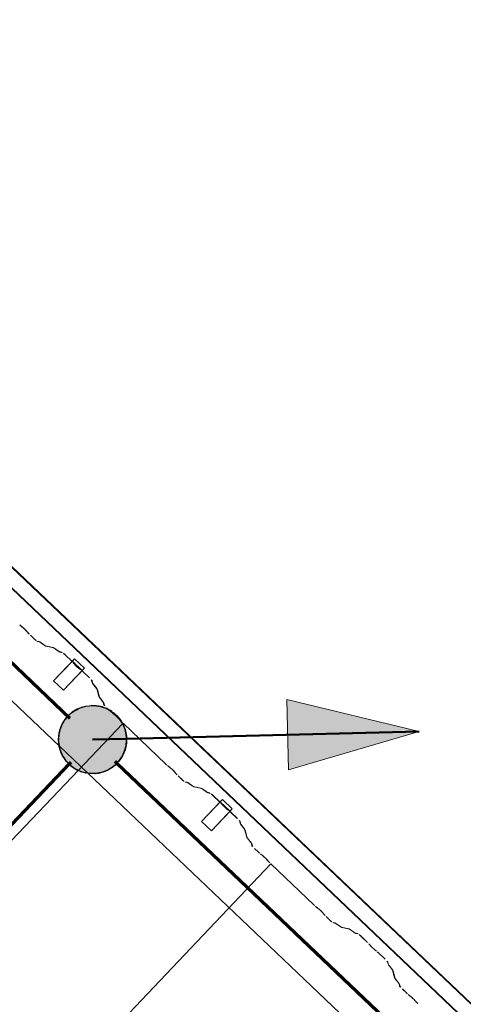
# Model space of a CAD drawing. Header units: metres. Extents: x 32343131.6 to 32343183.7, y 5699223.3 to 5699275.1.
# Tile 174 of 190: x 32343174.8 to 32343175.6, y 5699249.2 to 5699251. Entities that reach past the tile are written whole.
import ezdxf

# ---------------------------------------------------------------- set-up
doc = ezdxf.new("R2010")
doc.units = ezdxf.units.M
doc.layers.add('0-1', color=7, linetype='Continuous', lineweight=5)
doc.layers.add('A-DETL-GENF', color=7, linetype='Continuous', lineweight=18)
for name, color, linetype, lineweight, true_color in [('A-DETL-GENF-3', 5, 'Continuous', 18, 0x0000ff), ('A-DETL-GENF-4', 5, 'Continuous', 50, 0x0000ff), ('A-GENM-1', 7, 'Continuous', 5, 0xcccccc), ('A-ROOF-1', 7, 'Continuous', 5, 0xcccccc), ('E-POWR-CNDT-1', 5, 'Continuous', 70, 0x0000ff), ('G-IMPT-1', 5, 'Continuous', 25, 0x0000ff), ('S-BEAM-1', 7, 'Continuous', 5, 0xcccccc)]:
    doc.layers.add(name, color=color, linetype=linetype, lineweight=lineweight, true_color=true_color)

# ---------------------------------------------------------------- blocks, each defined once
blk = doc.blocks.new('construction-roof-accessories--rheinzink-rzk010047 - construction-roof-accessories--rheinzink-rzk010047-3217442-TGA_190_LP5_GR_DA-TGA-01_G_')
at = {"layer": 'A-GENM-1'}
for p, q in [((-0.0125, 0.0822), (0.0125, 0.0822)), ((0.0125, 0.0822), (-0.0125, 0.0822)), ((-0.0125, 0.0822), (-0.0125, 0.0322)), ((-0.0125, 0.0263), (-0.0125, 0.0822)), ((0.0125, 0.0822), (0.0125, 0.0263)), ((0.0125, 0.0322), (0.0125, 0.0822)), ((-0.0125, 0.0263), (-0.0125, 0.0322)), ((-0.0125, 0.0322), (0.0125, 0.0322)), ((-0.0125, 0.0322), (0.0125, 0.0322)), ((0.0125, 0.0263), (-0.0125, 0.0263)), ((-0.0125, 0.0263), (0.0125, 0.0263)), ((0.0125, 0.0322), (0.0125, 0.0263))]:
    blk.add_line(p, q, dxfattribs=at)
blk = doc.blocks.new('Wasserleitblech - Wasserleitblech-3545865-TGA_190_LP5_GR_DA-TGA-01_G_')
at = {"layer": 'A-ROOF-1'}
for p, q in [((105.953, -7.7157), (71.177, 25.3695)), ((71.1777, 25.3702), (105.9537, -7.715)), ((105.9336, -7.7361), (71.1576, 25.3491)), ((105.9341, -7.7355), (71.1582, 25.3497)), ((97.0963, 0.4653), (91.352, 5.9303)), ((97.0963, 0.4653), (91.352, 5.9303)), ((97.148, 0.4161), (97.0963, 0.4653)), ((97.148, 0.4161), (97.0963, 0.4653)), ((102.8917, -5.0483), (97.148, 0.4161)), ((102.8917, -5.0483), (97.148, 0.4161))]:
    blk.add_line(p, q, dxfattribs=at)
blk = doc.blocks.new('ARC_190_LPX_FM_Stellplätze_rvt-1-TGA_190_LP5_GR_DA-TGA-01_G_')
at = {"layer": 'S-BEAM-1'}
for p, q in [((32343174.7908, 5699249.8735), (32343174.7955, 5699249.8697)), ((32343174.7962, 5699249.8689), (32343174.7915, 5699249.8727)), ((32343174.8064, 5699249.8585), (32343174.8024, 5699249.8631)), ((32343174.8032, 5699249.8624), (32343174.8072, 5699249.8579)), ((32343174.8176, 5699249.8476), (32343174.8101, 5699249.8547)), ((32343174.8102, 5699249.8548), (32343174.8177, 5699249.8477)), ((32343174.8223, 5699249.8439), (32343174.8268, 5699249.843)), ((32343174.8278, 5699249.842), (32343174.8234, 5699249.8429)), ((32343174.8278, 5699249.8424), (32343174.837, 5699249.8358)), ((32343174.8378, 5699249.8348), (32343174.8286, 5699249.8415)), ((32343174.8378, 5699249.8353), (32343174.8522, 5699249.8324)), ((32343174.8533, 5699249.8313), (32343174.8388, 5699249.8343)), ((32343174.8532, 5699249.8318), (32343174.8624, 5699249.8251)), ((32343174.8633, 5699249.8242), (32343174.8541, 5699249.8309)), ((32343174.8632, 5699249.8247), (32343174.8682, 5699249.8237)), ((32343174.8692, 5699249.8226), (32343174.8643, 5699249.8236)), ((32343174.8739, 5699249.8189), (32343174.8863, 5699249.8072)), ((32343174.8862, 5699249.8071), (32343174.8739, 5699249.8189)), ((32343174.8914, 5699249.8014), (32343174.8896, 5699249.8035)), ((32343174.8906, 5699249.8027), (32343174.8924, 5699249.8005)), ((32343174.8995, 5699249.7937), (32343174.9018, 5699249.792)), ((32343174.9027, 5699249.7911), (32343174.9004, 5699249.7928)), ((32343174.9187, 5699249.7762), (32343174.9064, 5699249.7879)), ((32343174.9065, 5699249.788), (32343174.9188, 5699249.7763)), ((32343174.924, 5699249.7669), (32343174.9227, 5699249.7717)), ((32343174.9238, 5699249.7707), (32343174.9251, 5699249.7658)), ((32343174.9317, 5699249.757), (32343174.9246, 5699249.7659)), ((32343174.9256, 5699249.7651), (32343174.9327, 5699249.7562)), ((32343174.9359, 5699249.7419), (32343174.9322, 5699249.7563)), ((32343174.9333, 5699249.7552), (32343174.937, 5699249.7409)), ((32343174.9436, 5699249.7321), (32343174.9365, 5699249.741)), ((32343174.9375, 5699249.7402), (32343174.9446, 5699249.7313)), ((32343174.9452, 5699249.7269), (32343174.9441, 5699249.7313)), ((32343174.9452, 5699249.7303), (32343174.9463, 5699249.7259)), ((32343174.9538, 5699249.718), (32343174.9502, 5699249.7214)), ((32343174.9503, 5699249.7215), (32343174.9542, 5699249.7178)), ((32343174.9577, 5699249.7143), (32343174.9541, 5699249.7177)), ((32343174.9546, 5699249.7174), (32343174.9578, 5699249.7144)), ((32343174.961, 5699249.7115), (32343174.9658, 5699249.7077)), ((32343174.9665, 5699249.707), (32343174.9617, 5699249.7108)), ((32343174.8983, 5699249.6066), (32343174.9794, 5699249.6918)), ((32343174.8983, 5699249.6066), (32343174.9794, 5699249.6918)), ((32343174.8983, 5699249.6066), (32343174.9794, 5699249.6918)), ((32343174.8983, 5699249.6066), (32343174.9794, 5699249.6918)), ((32343174.9766, 5699249.6965), (32343174.9726, 5699249.7011)), ((32343174.9734, 5699249.7004), (32343174.9775, 5699249.6959)), ((32343174.9794, 5699249.6918), (32343174.9804, 5699249.6928)), ((32343174.9794, 5699249.6918), (32343174.9804, 5699249.6928)), ((32343174.9794, 5699249.6918), (32343174.9804, 5699249.6928)), ((32343174.9794, 5699249.6918), (32343174.9804, 5699249.6928)), ((32343175.0592, 5699249.6178), (32343174.9804, 5699249.6928)), ((32343174.9804, 5699249.6928), (32343174.9804, 5699249.6928)), ((32343174.9804, 5699249.6928), (32343175.0593, 5699249.6179)), ((32343174.9804, 5699249.6928), (32343174.9804, 5699249.6928)), ((32343166.8114, 5699241.1063), (32343174.8983, 5699249.6066)), ((32343166.8114, 5699241.1063), (32343174.8983, 5699249.6066)), ((32343166.8114, 5699241.1063), (32343174.8983, 5699249.6066)), ((32343166.8114, 5699241.1063), (32343174.8983, 5699249.6066)), ((32343175.0624, 5699249.615), (32343175.0672, 5699249.6113)), ((32343175.0679, 5699249.6105), (32343175.0631, 5699249.6143)), ((32343175.0781, 5699249.6), (32343175.074, 5699249.6046)), ((32343175.0749, 5699249.6039), (32343175.0789, 5699249.5994)), ((32343175.0893, 5699249.5891), (32343175.0818, 5699249.5963)), ((32343175.0819, 5699249.5964), (32343175.0894, 5699249.5892)), ((32343175.094, 5699249.5854), (32343175.0985, 5699249.5845)), ((32343175.0995, 5699249.5835), (32343175.0951, 5699249.5844)), ((32343175.0994, 5699249.5839), (32343175.1087, 5699249.5773)), ((32343175.1095, 5699249.5764), (32343175.1003, 5699249.583)), ((32343175.1095, 5699249.5768), (32343175.1239, 5699249.5739)), ((32343175.125, 5699249.5729), (32343175.1105, 5699249.5758)), ((32343175.1249, 5699249.5733), (32343175.1341, 5699249.5666)), ((32343175.135, 5699249.5657), (32343175.1258, 5699249.5724)), ((32343175.1349, 5699249.5662), (32343175.1399, 5699249.5652)), ((32343175.1409, 5699249.5641), (32343175.136, 5699249.5651)), ((32343175.1579, 5699249.5487), (32343175.1455, 5699249.5604)), ((32343175.1456, 5699249.5605), (32343175.158, 5699249.5487)), ((32343175.1631, 5699249.5429), (32343175.1613, 5699249.5451)), ((32343175.1622, 5699249.5443), (32343175.164, 5699249.5421)), ((32343175.1712, 5699249.5352), (32343175.1735, 5699249.5336)), ((32343175.1743, 5699249.5327), (32343175.1721, 5699249.5343)), ((32343175.1904, 5699249.5177), (32343175.1781, 5699249.5294)), ((32343175.1782, 5699249.5295), (32343175.1905, 5699249.5178)), ((32343175.1957, 5699249.5084), (32343175.1944, 5699249.5133)), ((32343175.1955, 5699249.5122), (32343175.1967, 5699249.5074)), ((32343175.2034, 5699249.4985), (32343175.1963, 5699249.5074)), ((32343175.1973, 5699249.5066), (32343175.2044, 5699249.4977)), ((32343175.2076, 5699249.4835), (32343175.2039, 5699249.4978)), ((32343175.205, 5699249.4968), (32343175.2086, 5699249.4825)), ((32343175.2153, 5699249.4736), (32343175.2082, 5699249.4825)), ((32343175.2091, 5699249.4817), (32343175.2163, 5699249.4728)), ((32343175.2169, 5699249.4685), (32343175.2158, 5699249.4729)), ((32343175.2169, 5699249.4719), (32343175.218, 5699249.4675)), ((32343175.2294, 5699249.4558), (32343175.2219, 5699249.4629)), ((32343175.222, 5699249.463), (32343175.2295, 5699249.4559)), ((32343175.2327, 5699249.4531), (32343175.2375, 5699249.4493)), ((32343175.2382, 5699249.4485), (32343175.2334, 5699249.4523)), ((32343175.2483, 5699249.4381), (32343175.2443, 5699249.4426)), ((32343175.2451, 5699249.442), (32343175.2492, 5699249.4374)), ((32343167.3233, 5699241.1004), (32343175.2521, 5699249.4344)), ((32343167.3233, 5699241.1004), (32343175.2521, 5699249.4344)), ((32343167.3233, 5699241.1004), (32343175.252, 5699249.4343)), ((32343167.3233, 5699241.1004), (32343175.252, 5699249.4343)), ((32343175.252, 5699249.4343), (32343175.2521, 5699249.4344)), ((32343175.2521, 5699249.4344), (32343175.252, 5699249.4343)), ((32343175.3309, 5699249.3593), (32343175.252, 5699249.4343)), ((32343175.2521, 5699249.4344), (32343175.331, 5699249.3594)), ((32343175.3341, 5699249.3566), (32343175.3389, 5699249.3528)), ((32343175.3396, 5699249.352), (32343175.3348, 5699249.3558)), ((32343175.3498, 5699249.3416), (32343175.3457, 5699249.3461)), ((32343175.3466, 5699249.3455), (32343175.3506, 5699249.3409)), ((32343175.361, 5699249.3306), (32343175.3535, 5699249.3378)), ((32343175.3536, 5699249.3379), (32343175.3611, 5699249.3307)), ((32343175.3657, 5699249.327), (32343175.3701, 5699249.3261)), ((32343175.3712, 5699249.325), (32343175.3668, 5699249.3259)), ((32343175.3711, 5699249.3255), (32343175.3803, 5699249.3188)), ((32343175.3812, 5699249.3179), (32343175.372, 5699249.3245)), ((32343175.3811, 5699249.3183), (32343175.3956, 5699249.3154)), ((32343175.3967, 5699249.3144), (32343175.3822, 5699249.3173)), ((32343175.3966, 5699249.3148), (32343175.4058, 5699249.3082)), ((32343175.4067, 5699249.3072), (32343175.3975, 5699249.3139)), ((32343175.4066, 5699249.3077), (32343175.4116, 5699249.3067)), ((32343175.4126, 5699249.3057), (32343175.4077, 5699249.3067)), ((32343175.4296, 5699249.2902), (32343175.4172, 5699249.3019)), ((32343175.4173, 5699249.302), (32343175.4296, 5699249.2903)), ((32343175.4348, 5699249.2844), (32343175.433, 5699249.2866)), ((32343175.4339, 5699249.2858), (32343175.4357, 5699249.2836)), ((32343175.4429, 5699249.2768), (32343175.4452, 5699249.2751)), ((32343175.446, 5699249.2742), (32343175.4438, 5699249.2759)), ((32343175.4621, 5699249.2592), (32343175.4498, 5699249.2709)), ((32343175.4499, 5699249.271), (32343175.4622, 5699249.2593)), ((32343175.4673, 5699249.2499), (32343175.4661, 5699249.2548)), ((32343175.4672, 5699249.2538), (32343175.4684, 5699249.2489)), ((32343175.4751, 5699249.2401), (32343175.468, 5699249.2489)), ((32343175.4689, 5699249.2481), (32343175.476, 5699249.2392)), ((32343175.4792, 5699249.225), (32343175.4756, 5699249.2393)), ((32343175.4767, 5699249.2383), (32343175.4803, 5699249.224)), ((32343175.487, 5699249.2152), (32343175.4799, 5699249.224)), ((32343175.4808, 5699249.2232), (32343175.4879, 5699249.2143)), ((32343175.4886, 5699249.21), (32343175.4875, 5699249.2144)), ((32343175.4886, 5699249.2134), (32343175.4897, 5699249.209)), ((32343175.5011, 5699249.1973), (32343175.4936, 5699249.2045)), ((32343175.4937, 5699249.2046), (32343175.5012, 5699249.1974)), ((32343175.5044, 5699249.1946), (32343175.5091, 5699249.1908)), ((32343175.5098, 5699249.19), (32343175.5051, 5699249.1938)), ((32343175.52, 5699249.1796), (32343175.516, 5699249.1842)), ((32343175.5168, 5699249.1835), (32343175.5209, 5699249.1789))]:
    blk.add_line(p, q, dxfattribs=at)
for centre, major_axis, ratio, start_param, end_param in [((32343174.799, 5699249.8657), (-0.00543, 0.00517), 0.087155, 3.927883, 5.496896), ((32343174.799, 5699249.8657), (-0.00435, 0.00414), 0.087155, 3.927884, 5.496892), ((32343174.8105, 5699249.8552), (-0.00543, 0.00517), 0.087156, 0.786291, 1.570796), ((32343174.8105, 5699249.8552), (-0.00435, 0.00414), 0.087155, 0.78629, 1.570796), ((32343174.8181, 5699249.8481), (-0.00543, 0.00517), 0.087156, 1.570796, 3.003604), ((32343174.8181, 5699249.8481), (-0.00435, 0.00414), 0.087156, 1.570796, 3.003603), ((32343174.8321, 5699249.8378), (-0.00543, 0.00517), 0.087156, 5.711268, 6.145196), ((32343174.8321, 5699249.8378), (-0.00435, 0.00414), 0.087156, 5.711273, 6.145202), ((32343174.8335, 5699249.8394), (-0.00435, 0.00414), 0.087156, 2.56968, 3.003605), ((32343174.8335, 5699249.8394), (-0.00543, 0.00517), 0.087156, 2.56968, 3.003604), ((32343174.8576, 5699249.8272), (-0.00543, 0.00517), 0.087156, 5.711268, 6.145196), ((32343174.8576, 5699249.8272), (-0.00435, 0.00414), 0.087156, 5.711273, 6.145203), ((32343174.859, 5699249.8288), (-0.00435, 0.00414), 0.087156, 2.569681, 3.003605), ((32343174.859, 5699249.8288), (-0.00543, 0.00517), 0.087155, 2.56968, 3.003604), ((32343174.8735, 5699249.8185), (-0.00543, 0.00517), 0.087156, 4.712389, 6.145196), ((32343174.8735, 5699249.8185), (-0.00435, 0.00414), 0.087156, 4.712389, 6.145205), ((32343174.8858, 5699249.8067), (-0.00435, 0.00414), 0.087155, 3.74101, 4.71239), ((32343174.8858, 5699249.8067), (-0.00543, 0.00517), 0.087155, 3.741012, 4.71239), ((32343174.8961, 5699249.7973), (-0.00543, 0.00517), 0.087156, 0.599417, 2.542176), ((32343174.8961, 5699249.7973), (-0.00435, 0.00414), 0.087156, 0.599417, 2.542174), ((32343174.906, 5699249.7875), (-0.00543, 0.00517), 0.087156, 4.712389, 5.683768), ((32343174.906, 5699249.7875), (-0.00435, 0.00414), 0.087156, 4.712389, 5.683769), ((32343174.9184, 5699249.7758), (-0.00435, 0.00414), 0.087156, 3.279581, 4.712389), ((32343174.9184, 5699249.7758), (-0.00543, 0.00517), 0.087156, 3.279579, 4.712389), ((32343174.9294, 5699249.7618), (-0.00543, 0.00517), 0.087156, 0.137988, 0.571912), ((32343174.9294, 5699249.7618), (-0.00435, 0.00414), 0.087156, 0.137988, 0.571904), ((32343174.9279, 5699249.7603), (-0.00435, 0.00414), 0.087156, 3.279581, 3.713502), ((32343174.9279, 5699249.7603), (-0.00543, 0.00517), 0.087156, 3.279577, 3.713505), ((32343174.9413, 5699249.7369), (-0.00543, 0.00517), 0.087156, 0.137988, 0.571912), ((32343174.9413, 5699249.7369), (-0.00435, 0.00414), 0.087155, 0.13799, 0.571918), ((32343174.9398, 5699249.7354), (-0.00435, 0.00414), 0.087156, 3.279581, 3.713507), ((32343174.9398, 5699249.7354), (-0.00543, 0.00517), 0.087156, 3.279579, 3.713505), ((32343174.9507, 5699249.7219), (-0.00543, 0.00517), 0.087155, 0.137987, 1.570797), ((32343174.9507, 5699249.7219), (-0.00435, 0.00414), 0.087155, 0.13799, 1.570797), ((32343174.9582, 5699249.7147), (-0.00543, 0.00517), 0.087156, 1.570796, 2.355302), ((32343174.9582, 5699249.7147), (-0.00435, 0.00414), 0.087156, 1.570796, 2.355303), ((32343174.9693, 5699249.7038), (-0.00543, 0.00517), 0.087156, 3.927883, 5.496895), ((32343174.9693, 5699249.7038), (-0.00435, 0.00414), 0.087156, 4.523631, 5.496893), ((32343174.9693, 5699249.7038), (-0.00435, 0.00414), 0.087155, 3.927883, 4.450887), ((32343174.9808, 5699249.6932), (-0.00543, 0.00517), 0.087156, 0.786291, 1.047792), ((32343174.9808, 5699249.6932), (-0.00435, 0.00414), 0.087155, 0.78629, 1.570797), ((32343174.9808, 5699249.6932), (-0.00543, 0.00517), 0.087155, 1.083607, 1.570797), ((32343175.0596, 5699249.6182), (-0.00543, 0.00517), 0.087156, 1.570796, 2.355303), ((32343175.0596, 5699249.6182), (-0.00435, 0.00414), 0.087156, 1.570797, 2.355304), ((32343175.0707, 5699249.6073), (-0.00543, 0.00517), 0.087155, 3.927884, 5.496896), ((32343175.0707, 5699249.6073), (-0.00435, 0.00414), 0.087155, 3.927883, 5.496895), ((32343175.0822, 5699249.5967), (-0.00543, 0.00517), 0.087156, 0.786291, 1.570796), ((32343175.0822, 5699249.5967), (-0.00435, 0.00414), 0.087156, 0.78629, 1.570797), ((32343175.0897, 5699249.5896), (-0.00543, 0.00517), 0.087156, 1.570796, 3.003604), ((32343175.0897, 5699249.5896), (-0.00435, 0.00414), 0.087156, 1.570796, 3.003602), ((32343175.1038, 5699249.5793), (-0.00543, 0.00517), 0.087155, 5.71127, 6.145197), ((32343175.1038, 5699249.5793), (-0.00435, 0.00414), 0.087156, 5.711273, 6.145199), ((32343175.1052, 5699249.581), (-0.00435, 0.00414), 0.087156, 2.569681, 3.003607), ((32343175.1052, 5699249.581), (-0.00543, 0.00517), 0.087155, 2.569679, 3.003604), ((32343175.1292, 5699249.5687), (-0.00543, 0.00517), 0.087155, 5.71127, 6.145197), ((32343175.1292, 5699249.5687), (-0.00435, 0.00414), 0.087156, 5.711273, 6.145191), ((32343175.1307, 5699249.5703), (-0.00435, 0.00414), 0.087156, 2.56968, 3.003605), ((32343175.1307, 5699249.5703), (-0.00543, 0.00517), 0.087156, 2.56968, 3.003604), ((32343175.1452, 5699249.56), (-0.00543, 0.00517), 0.087156, 4.712389, 6.145197), ((32343175.1452, 5699249.56), (-0.00435, 0.00414), 0.087155, 4.71239, 6.145198), ((32343175.1575, 5699249.5483), (-0.00435, 0.00414), 0.087156, 3.74101, 4.71239), ((32343175.1575, 5699249.5483), (-0.00543, 0.00517), 0.087155, 3.741012, 4.71239), ((32343175.1678, 5699249.5389), (-0.00543, 0.00517), 0.087155, 0.599414, 2.542176), ((32343175.1678, 5699249.5389), (-0.00435, 0.00414), 0.087156, 0.599417, 2.542177), ((32343175.1777, 5699249.529), (-0.00543, 0.00517), 0.087156, 4.712389, 5.683768), ((32343175.1777, 5699249.529), (-0.00435, 0.00414), 0.087156, 4.712389, 5.683768), ((32343175.1901, 5699249.5173), (-0.00435, 0.00414), 0.087156, 3.279581, 4.712389), ((32343175.1901, 5699249.5173), (-0.00543, 0.00517), 0.087156, 3.279578, 4.712389), ((32343175.2011, 5699249.5033), (-0.00543, 0.00517), 0.087156, 0.137988, 0.571912), ((32343175.2011, 5699249.5033), (-0.00435, 0.00414), 0.087156, 0.137989, 0.57191), ((32343175.1995, 5699249.5018), (-0.00435, 0.00414), 0.087156, 3.279581, 3.713506), ((32343175.1995, 5699249.5018), (-0.00543, 0.00517), 0.087156, 3.279578, 3.713505), ((32343175.213, 5699249.4784), (-0.00543, 0.00517), 0.087156, 0.137989, 0.571912), ((32343175.213, 5699249.4784), (-0.00435, 0.00414), 0.087155, 0.137989, 0.571911), ((32343175.2114, 5699249.4769), (-0.00435, 0.00414), 0.087156, 3.279581, 3.713507), ((32343175.2114, 5699249.4769), (-0.00543, 0.00517), 0.087155, 3.279579, 3.713505), ((32343175.2224, 5699249.4634), (-0.00543, 0.00517), 0.087156, 0.137987, 1.570797), ((32343175.2224, 5699249.4634), (-0.00435, 0.00414), 0.087156, 0.137989, 1.570796), ((32343175.2299, 5699249.4563), (-0.00543, 0.00517), 0.087156, 1.570796, 2.355302), ((32343175.2299, 5699249.4563), (-0.00435, 0.00414), 0.087156, 1.570796, 2.355306), ((32343175.241, 5699249.4453), (-0.00543, 0.00517), 0.087156, 3.927885, 5.496895), ((32343175.241, 5699249.4453), (-0.00435, 0.00414), 0.087156, 3.927882, 5.496895), ((32343175.2525, 5699249.4348), (-0.00543, 0.00517), 0.087156, 0.786289, 1.570796), ((32343175.2525, 5699249.4348), (-0.00435, 0.00414), 0.087156, 0.786289, 1.570796), ((32343175.3313, 5699249.3598), (-0.00543, 0.00517), 0.087156, 1.570796, 2.355302), ((32343175.3313, 5699249.3598), (-0.00435, 0.00414), 0.087156, 1.570796, 2.3553), ((32343175.3424, 5699249.3488), (-0.00543, 0.00517), 0.087156, 3.927885, 5.496895), ((32343175.3424, 5699249.3488), (-0.00435, 0.00414), 0.087155, 3.927883, 5.496898), ((32343175.3539, 5699249.3383), (-0.00543, 0.00517), 0.087156, 0.786287, 1.570796), ((32343175.3539, 5699249.3383), (-0.00435, 0.00414), 0.087156, 0.78629, 1.570796), ((32343175.3614, 5699249.3311), (-0.00543, 0.00517), 0.087156, 1.570797, 3.003604), ((32343175.3614, 5699249.3311), (-0.00435, 0.00414), 0.087156, 1.570796, 3.003596), ((32343175.3755, 5699249.3209), (-0.00543, 0.00517), 0.087155, 5.711273, 6.145197), ((32343175.3755, 5699249.3209), (-0.00435, 0.00414), 0.087156, 5.711273, 6.145195), ((32343175.3769, 5699249.3225), (-0.00435, 0.00414), 0.087156, 2.569681, 3.003605), ((32343175.3769, 5699249.3225), (-0.00543, 0.00517), 0.087155, 2.56968, 3.003604), ((32343175.4009, 5699249.3102), (-0.00543, 0.00517), 0.087156, 5.711272, 6.145197), ((32343175.4009, 5699249.3102), (-0.00435, 0.00414), 0.087156, 5.711273, 6.145193), ((32343175.4024, 5699249.3119), (-0.00435, 0.00414), 0.087156, 2.569681, 3.003606), ((32343175.4024, 5699249.3119), (-0.00543, 0.00517), 0.087156, 2.56968, 3.003604), ((32343175.4169, 5699249.3015), (-0.00543, 0.00517), 0.087156, 4.71239, 6.145197), ((32343175.4169, 5699249.3015), (-0.00435, 0.00414), 0.087155, 4.71239, 6.145196), ((32343175.4292, 5699249.2898), (-0.00435, 0.00414), 0.087156, 3.74101, 4.71239), ((32343175.4292, 5699249.2898), (-0.00543, 0.00517), 0.087156, 3.74101, 4.712389), ((32343175.4395, 5699249.2804), (-0.00543, 0.00517), 0.087155, 0.599414, 2.542176), ((32343175.4395, 5699249.2804), (-0.00435, 0.00414), 0.087155, 0.599417, 2.542174), ((32343175.4494, 5699249.2706), (-0.00543, 0.00517), 0.087155, 4.712389, 5.683768), ((32343175.4494, 5699249.2706), (-0.00435, 0.00414), 0.087155, 4.712389, 5.683763), ((32343175.4617, 5699249.2588), (-0.00435, 0.00414), 0.087156, 3.279581, 4.712389), ((32343175.4617, 5699249.2588), (-0.00543, 0.00517), 0.087156, 3.279578, 4.712389), ((32343175.4728, 5699249.2448), (-0.00543, 0.00517), 0.087156, 0.137983, 0.571912), ((32343175.4728, 5699249.2448), (-0.00435, 0.00414), 0.087156, 0.137989, 0.57191), ((32343175.4712, 5699249.2433), (-0.00435, 0.00414), 0.087156, 3.279581, 3.713506), ((32343175.4712, 5699249.2433), (-0.00543, 0.00517), 0.087156, 3.279577, 3.713505), ((32343175.4847, 5699249.2199), (-0.00543, 0.00517), 0.087155, 0.137987, 0.571912), ((32343175.4847, 5699249.2199), (-0.00435, 0.00414), 0.087156, 0.137988, 0.571911), ((32343175.4831, 5699249.2184), (-0.00435, 0.00414), 0.087155, 3.279582, 3.713509), ((32343175.4831, 5699249.2184), (-0.00543, 0.00517), 0.087156, 3.279582, 3.713505), ((32343175.4941, 5699249.2049), (-0.00543, 0.00517), 0.087156, 0.137987, 1.570796), ((32343175.4941, 5699249.2049), (-0.00435, 0.00414), 0.087155, 0.137989, 1.570797), ((32343175.5016, 5699249.1978), (-0.00543, 0.00517), 0.087156, 1.570796, 2.355303), ((32343175.5016, 5699249.1978), (-0.00435, 0.00414), 0.087156, 1.570796, 2.355305), ((32343175.5127, 5699249.1868), (-0.00543, 0.00517), 0.087156, 3.927885, 5.496895), ((32343175.5127, 5699249.1868), (-0.00435, 0.00414), 0.087156, 3.927882, 5.496897), ((32343175.5242, 5699249.1763), (-0.00543, 0.00517), 0.087156, 0.786288, 1.570796), ((32343175.5242, 5699249.1763), (-0.00435, 0.00414), 0.087156, 0.78629, 1.570796)]:
    blk.add_ellipse(centre, major_axis=major_axis, ratio=ratio, start_param=start_param, end_param=end_param, dxfattribs=at)
at = {"layer": 'A-GENM-1', "rotation": 136.4272566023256}
for p in [(32343174.9186, 5699249.8216), (32343175.1903, 5699249.5631)]:
    blk.add_blockref('construction-roof-accessories--rheinzink-rzk010047 - construction-roof-accessories--rheinzink-rzk010047-3217442-TGA_190_LP5_GR_DA-TGA-01_G_', p, dxfattribs=at)
at = {"layer": 'A-ROOF-1'}
blk.add_blockref('Wasserleitblech - Wasserleitblech-3545865-TGA_190_LP5_GR_DA-TGA-01_G_', (32343077.7673, 5699249.1855), dxfattribs=at)
blk = doc.blocks.new('Symbol_Anschlusspunkt - Symbol_Anschlusspunkt_dwg_E-Blitz-Anschlusspunkt-V16-TGA_190_LP5_GR_DA-TGA-01_G_')
at = {"layer": 'G-IMPT-1'}
blk.add_hatch(color=256, dxfattribs=at).paths.add_polyline_path([(0, -0.0625), (0.0162, -0.0604), (0.0313, -0.0541), (0.0442, -0.0442), (0.0541, -0.0313), (0.0604, -0.0162), (0.0625, 0), (0.0604, 0.0162), (0.0541, 0.0313), (0.0442, 0.0442), (0.0313, 0.0541), (0.0162, 0.0604), (0, 0.0625), (-0.0162, 0.0604), (-0.0313, 0.0541), (-0.0442, 0.0442), (-0.0541, 0.0313), (-0.0604, 0.0162), (-0.0625, 0), (-0.0604, -0.0162), (-0.0541, -0.0313), (-0.0442, -0.0442), (-0.0313, -0.0541), (-0.0162, -0.0604)])
for start, end in [(25.9805, 28.4819), (0, 25.9805), (334.0195, 0)]:
    blk.add_arc((0, 0), 0.0625, start, end, dxfattribs=at)
for major_axis, start_param, end_param in [((0.0518, 0.035), 1.378826, 1.803216), ((-0.0509, 0.0363), 5.663805, 5.733227), ((0.0027, 0.0624), 6.240009, 6.658397), ((0.0475, 0.0406), 0.706275, 0.778169), ((0.0178, 0.0599), 5.993891, 6.414233), ((0.042, 0.0463), 1.619002, 2.036437), ((0.0227, 0.0582), 1.198322, 1.254284), ((0.0608, 0.0144), 0.695794, 0.760062), ((0.0625, 0), 0.799688, 0.92794), ((0.0591, 0.0203), 0.330738, 0.449889), ((0.0606, 0.0154), 0.248551, 0.402695), ((-0.0173, 0.06), 1.066656, 1.51242), ((0.0492, 0.0385), 2.235364, 2.254143), ((0.0622, 0.0062), 2.776889, 2.790088), ((0.0173, 0.06), 2.074936, 2.093715), ((0.0584, 0.0222), 3.040402, 3.468123), ((-0.0608, 0.0144), 2.445799, 2.858499), ((-0.0606, 0.0154), 2.893041, 2.936698), ((-0.042, 0.0463), 1.522591, 1.578553), ((-0.0227, 0.0582), 1.943271, 2.36766), ((-0.0475, 0.0406), 2.435317, 2.855659), ((-0.0178, 0.0599), 3.430886, 3.495155), ((-0.0518, 0.035), 1.762767, 1.832188), ((0.0509, 0.0363), 3.760973, 4.179361), ((-0.0027, 0.0624), 3.184769, 3.256662)]:
    blk.add_ellipse((0, 0), major_axis=major_axis, ratio=1, start_param=start_param, end_param=end_param, dxfattribs=at)
blk = doc.blocks.new('Symbol_Anschlusspunkt - Symbol_Anschlusspunkt_dwg-V17-TGA_190_LP5_GR_DA-TGA-01_G_')
blk.add_blockref('Symbol_Anschlusspunkt - Symbol_Anschlusspunkt_dwg_E-Blitz-Anschlusspunkt-V16-TGA_190_LP5_GR_DA-TGA-01_G_', (0, 0))
blk = doc.blocks.new('Symbol_Anschlusspunkt - Symbol_Anschlusspunkt-V18-TGA_190_LP5_GR_DA-TGA-01_G_')
blk.add_blockref('Symbol_Anschlusspunkt - Symbol_Anschlusspunkt_dwg-V17-TGA_190_LP5_GR_DA-TGA-01_G_', (0, 0))
blk = doc.blocks.new('Symbol_Elektro_Leitung_Hoch_Runter - Zeichnung1_dwg_E-Blitz-Anschlusspunkt-7483321-TGA_190_LP5_GR_DA-TGA-01_G_')
at = {"layer": 'G-IMPT-1'}
blk.add_hatch(color=256, dxfattribs=at).paths.add_polyline_path([(0, -0.0625), (0.0162, -0.0604), (0.0313, -0.0541), (0.0442, -0.0442), (0.0541, -0.0313), (0.0604, -0.0162), (0.0625, 0), (0.0604, 0.0162), (0.0541, 0.0313), (0.0442, 0.0442), (0.0313, 0.0541), (0.0162, 0.0604), (0, 0.0625), (-0.0162, 0.0604), (-0.0313, 0.0541), (-0.0442, 0.0442), (-0.0541, 0.0313), (-0.0604, 0.0162), (-0.0625, 0), (-0.0604, -0.0162), (-0.0541, -0.0313), (-0.0442, -0.0442), (-0.0313, -0.0541), (-0.0162, -0.0604)])
blk.add_circle((0, 0), 0.0625, dxfattribs=at)
blk = doc.blocks.new('Symbol_Elektro_Leitung_Hoch_Runter - Nach unten-7483331-TGA_190_LP5_GR_DA-TGA-01_G_')
at = {"layer": 'A-DETL-GENF-3'}
blk.add_hatch(color=256, dxfattribs=at).paths.add_polyline_path([(-0.4243, -0.4243), (-0.2078, -0.2993), (-0.2993, -0.2078)])
at = {"layer": 'A-DETL-GENF'}
for p, q in [((-0.2993, -0.2078), (-0.4243, -0.4243)), ((-0.2078, -0.2993), (-0.2993, -0.2078)), ((-0.4243, -0.4243), (-0.2078, -0.2993))]:
    blk.add_line(p, q, dxfattribs=at)
at = {"layer": 'A-DETL-GENF-4'}
for p, q in [((0, 0), (-0.0442, -0.0442)), ((-0.0442, -0.0442), (-0.4243, -0.4243))]:
    blk.add_line(p, q, dxfattribs=at)
blk.add_blockref('Symbol_Elektro_Leitung_Hoch_Runter - Zeichnung1_dwg_E-Blitz-Anschlusspunkt-7483321-TGA_190_LP5_GR_DA-TGA-01_G_', (0, 0))

msp = doc.modelspace()

# ---------------------------------------------------------------- linework, layer by layer
at = {"layer": 'E-POWR-CNDT-1'}
for p, q in [((32343174.88269, 5699249.70176), (32343166.27518, 5699257.89077)), ((32343166.79511, 5699241.1182), (32343174.88133, 5699249.61764)), ((32343174.88133, 5699249.61764), (32343174.88485, 5699249.62133)), ((32343174.96528, 5699249.62318), (32343174.96921, 5699249.61945)), ((32343174.96921, 5699249.61945), (32343183.60132, 5699241.40702))]:
    msp.add_line(p, q, dxfattribs=at)

# ---------------------------------------------------------------- block references
at = {"layer": '0-1'}
msp.add_blockref('ARC_190_LPX_FM_Stellplätze_rvt-1-TGA_190_LP5_GR_DA-TGA-01_G_', (0, 0), dxfattribs=at)
at = {"layer": 'A-DETL-GENF-3'}
for name, rotation in [('Symbol_Elektro_Leitung_Hoch_Runter - Nach unten-7483331-TGA_190_LP5_GR_DA-TGA-01_G_', 136.4271616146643), ('Symbol_Anschlusspunkt - Symbol_Anschlusspunkt-V18-TGA_190_LP5_GR_DA-TGA-01_G_', 136.4271616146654)]:
    msp.add_blockref(name, (32343174.92441, 5699249.66292), dxfattribs=dict(at, rotation=rotation))

doc.saveas('drawing.dxf')
